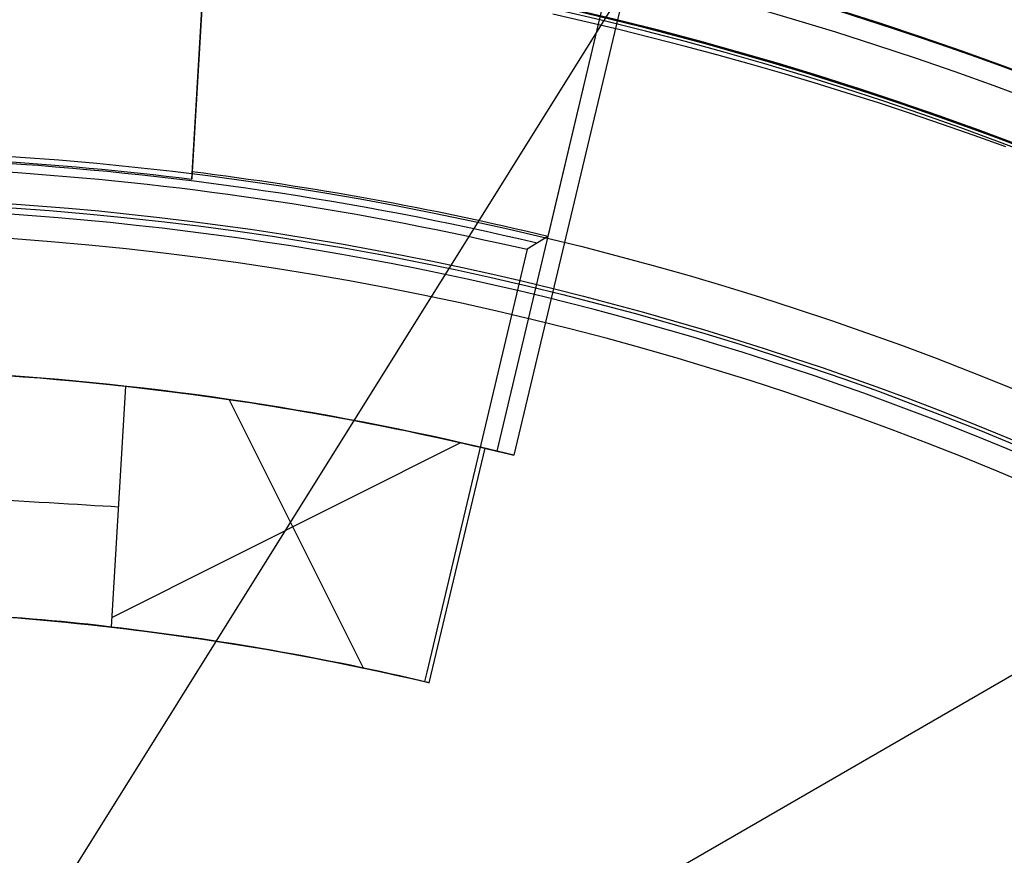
# Model space of a CAD drawing. Extents: x 12895 to 14339, y -6833 to -5581.
# Tile 30 of 79: x 13618 to 13625, y -6363 to -6357. Entities that reach past the tile are written whole.
import ezdxf

# ---------------------------------------------------------------- set-up
doc = ezdxf.new("R2010")
doc.units = 0
doc.layers.get('0').update_dxf_attribs({"linetype": 'CONTINUOUS'})
for name, color, linetype in [('BLANCO_METALICO', 7, 'CONTINUOUS'), ('COLOR', 7, 'CONTINUOUS'), ('LUZ', 7, 'CONTINUOUS')]:
    doc.layers.add(name, color=color, linetype=linetype)

msp = doc.modelspace()

# ---------------------------------------------------------------- linework, layer by layer
msp.add_line((13628.85965792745, -6359.439376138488, 108.2592404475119), (13621.49572205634, -6363.690946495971, 108.2592404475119))
at = {"extrusion": (0.1124755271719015, 0.1948133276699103, 0.974370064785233)}
msp.add_lwpolyline([(-15018.43660288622, -1296.50098592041), (-15018.94715248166, -1296.19201752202), (-15019.45569829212, -1295.878352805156), (-15019.96217989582, -1295.560010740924), (-15020.46653706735, -1295.237011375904), (-15020.96870980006, -1294.909375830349), (-15021.46863832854, -1294.577126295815), (-15021.96626315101, -1294.240286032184), (-15022.46152505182, -1293.898879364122), (-15022.95436512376, -1293.552931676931), (-15023.44472479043, -1293.20246941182), (-15023.93254582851, -1292.847520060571), (-15024.41777038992, -1292.488112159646), (-15024.90034102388, -1292.124275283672), (-15025.38020069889, -1291.756040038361), (-15025.85729282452, -1291.383438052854), (-15026.33156127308, -1291.006501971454), (-15026.80295040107, -1290.625265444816), (-15027.27140507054, -1290.239763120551), (-15027.7368706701, -1289.850030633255), (-15028.19929313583, -1289.456104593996), (-15028.65861897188, -1289.058022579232), (-15029.11479527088, -1288.655823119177), (-15029.56776973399, -1288.249545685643), (-15030.01749069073, -1287.839230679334), (-15030.46390711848, -1287.42491941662), (-15030.90696866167, -1287.006654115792), (-15031.34662565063, -1286.584477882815), (-15031.78282912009, -1286.158434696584), (-15032.21553082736, -1285.728569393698), (-15032.64468327, -1285.294927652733), (-15033.07023970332, -1284.857555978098), (-15033.49215415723, -1284.416501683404), (-15033.91038145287, -1283.971812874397), (-15034.3248772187, -1283.523538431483), (-15034.73559790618, -1283.071727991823), (-15035.14250080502, -1282.616431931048), (-15035.5455440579, -1282.157701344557), (-15035.94468667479, -1281.695588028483), (-15036.33988854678, -1281.230144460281), (-15036.73111045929, -1280.761423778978), (-15037.11831410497, -1280.289479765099), (-15037.50146209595, -1279.814366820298), (-15037.88051797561, -1279.336139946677), (-15038.2554462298, -1278.854854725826), (-15038.62621229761, -1278.370567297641), (-15038.99278258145, -1277.883334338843), (-15039.35512445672, -1277.393213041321), (-15039.71320628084, -1276.900261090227), (-15040.06699740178, -1276.404536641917), (-15040.41646816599, -1275.906098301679), (-15040.76158992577, -1275.405005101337), (-15041.1023350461, -1274.90131647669), (-15041.43867691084, -1274.395092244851), (-15041.7705899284, -1273.886392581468), (-15042.09804953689, -1273.375277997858), (-15042.42103220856, -1272.861809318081), (-15042.73951545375, -1272.346047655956), (-15043.05347782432, -1271.828054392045), (-15043.36289891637, -1271.30789115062), (-15043.66775937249, -1270.785619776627), (-15043.96804088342, -1270.261302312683), (-15044.26372618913, -1269.735000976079), (-15044.55479907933, -1269.20677813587), (-15044.84124439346, -1268.676696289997), (-15045.12304802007, -1268.144818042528), (-15045.40019689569, -1267.611206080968), (-15045.67267900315, -1267.075923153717), (-15045.94048336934, -1266.539032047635), (-15046.20360006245, -1266.000595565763), (-15046.4620201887, -1265.460676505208), (-15046.7157358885, -1264.919337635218), (-15046.96474033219, -1264.376641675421), (-15047.20902771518, -1263.832651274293), (-15047.44859325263, -1263.287428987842), (-15047.68343317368, -1262.741037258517), (-15047.91354471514, -1262.193538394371), (-15048.13892611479, -1261.64499454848), (-15048.35957660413, -1261.095467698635), (-15048.57549640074, -1260.545019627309), (-15048.78668670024, -1259.993711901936), (-15048.99314966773, -1259.441605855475), (-15049.19488842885, -1258.888762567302), (-15049.39190706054, -1258.335242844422), (-15049.5842105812, -1257.781107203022), (-15049.77180494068, -1257.226415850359), (-15049.95469700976, -1256.671228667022), (-15050.13289456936, -1256.115605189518), (-15050.30640629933, -1255.559604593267), (-15050.47524176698, -1255.003285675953), (-15050.63941141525, -1254.446706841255), (-15050.79892655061, -1253.889926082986), (-15050.95379933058, -1253.333000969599), (-15051.10404275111, -1252.77598862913), (-15051.24967063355, -1252.218945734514), (-15051.39069761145, -1251.661928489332), (-15051.52713911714, -1251.10499261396), (-15051.65901136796, -1250.548193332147), (-15051.78633135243, -1249.991585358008), (-15051.90911681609, -1249.435222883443), (-15052.02738624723, -1248.879159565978), (-15052.14115886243, -1248.32344851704), (-15052.25045459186, -1247.768142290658), (-15052.35529406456, -1247.213292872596), (-15052.45569859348, -1246.658951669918), (-15052.55169016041, -1246.105169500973), (-15052.64329140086, -1245.551996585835), (-15052.73052558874, -1244.999482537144), (-15052.81341662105, -1244.447676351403), (-15052.89198900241, -1243.896626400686), (-15052.96626782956, -1243.346380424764), (-15053.03627877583, -1242.796985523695), (-15053.10204807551, -1242.24848815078), (-15053.16360250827, -1241.700934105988), (-15053.22096938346, -1241.154368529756), (-15053.27417652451, -1240.60883589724), (-15053.3232522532, -1240.064380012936), (-15053.36822537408, -1239.521044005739), (-15053.40912515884, -1238.978870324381), (-15053.44598133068, -1238.437900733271), (-15053.47882404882, -1237.898176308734), (-15053.50768389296, -1237.35973743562), (-15053.53259184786, -1236.822623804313), (-15053.55357928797, -1236.286874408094), (-15053.57067796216, -1235.752527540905), (-15053.58391997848, -1235.219620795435), (-15053.59333778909, -1234.6881910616), (-15053.59896417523, -1234.158274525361), (-15053.60083223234, -1233.629906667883), (-15053.59903301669, -1233.1113657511), (-15053.59361436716, -1232.591332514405), (-15053.58454499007, -1232.069840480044), (-15053.57179388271, -1231.546923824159), (-15053.55533034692, -1231.022617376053), (-15053.53512400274, -1230.496956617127), (-15053.51114480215, -1229.969977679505), (-15053.48336304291, -1229.441717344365), (-15053.45174938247, -1228.912213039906), (-15053.41627485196, -1228.381502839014), (-15053.37691087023, -1227.849625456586), (-15053.33362925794, -1227.316620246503), (-15053.28640225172, -1226.782527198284), (-15053.23520251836, -1226.247386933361), (-15053.18000316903, -1225.71124070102), (-15053.12077777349, -1225.174130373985), (-15053.05750037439, -1224.636098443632), (-15052.99014550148, -1224.097188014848), (-15052.91868818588, -1223.557442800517), (-15052.84310397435, -1223.016907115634), (-15052.76336894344, -1222.475625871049), (-15052.67945971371, -1221.93364456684), (-15052.59135346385, -1221.391009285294), (-15052.49902794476, -1220.847766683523), (-15052.40246149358, -1220.30396398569), (-15052.30163304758, -1219.759648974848), (-15052.19652215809, -1219.214869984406), (-15052.08710900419, -1218.669675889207), (-15051.9733744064, -1218.12411609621), (-15051.85529984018, -1217.578240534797), (-15051.73286744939, -1217.0320996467), (-15051.60606005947, -1216.48574437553), (-15051.47486119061, -1215.939226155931), (-15051.33925507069, -1215.39259690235), (-15051.19922664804, -1214.84590899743), (-15051.05476160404, -1214.299215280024), (-15050.9058463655, -1213.752569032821), (-15050.75246811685, -1213.206023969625), (-15050.59461481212, -1212.659634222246), (-15050.43227518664, -1212.113454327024), (-15050.26543876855, -1211.567539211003), (-15050.09409589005, -1211.021944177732), (-15049.91823769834, -1210.476724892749), (-15049.73785616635, -1209.931937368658), (-15049.55294410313, -1209.387637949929), (-15049.36349516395, -1208.843883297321), (-15049.16950386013, -1208.300730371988), (-15048.9709655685, -1207.758236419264), (-15048.76787654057, -1207.216458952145), (-15048.5602339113, -1206.675455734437), (-15048.34803570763, -1206.135284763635), (-15048.13128085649, -1205.596004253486), (-15047.90996919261, -1205.057672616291), (-15047.68410146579, -1204.520348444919), (-15047.45367934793, -1203.984090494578), (-15047.21870543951, -1203.448957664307), (-15046.97918327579, -1202.915008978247), (-15046.73511733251, -1202.382303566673), (-15046.48651303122, -1201.850900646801), (-15046.23337674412, -1201.320859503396), (-15045.9757157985, -1200.792239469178), (-15045.71353848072, -1200.265099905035), (-15045.44685403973, -1199.73950018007), (-15045.17567269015, -1199.215499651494), (-15044.9000056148, -1198.693157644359), (-15044.61986496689, -1198.172533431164), (-15044.33526387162, -1197.653686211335), (-15044.0462164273, -1197.1366750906), (-15043.75273770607, -1196.62155906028), (-15043.454843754, -1196.108396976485), (-15043.15255159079, -1195.597247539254), (-15042.84587920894, -1195.088169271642), (-15042.53484557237, -1194.581220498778), (-15042.21947061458, -1194.076459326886), (-15041.8997752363, -1193.573943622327), (-15041.57578130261, -1193.073730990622), (-15041.24751163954, -1192.575878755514), (-15040.9149900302, -1192.080443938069), (-15040.57824121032, -1191.587483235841), (-15040.23729086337, -1191.097053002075), (-15039.89216561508, -1190.609209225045), (-15039.54289302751, -1190.124007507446), (-15039.18950159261, -1189.641503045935), (-15038.83202072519, -1189.161750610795), (-15038.47048075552, -1188.684804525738), (-15038.10491292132, -1188.21071864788), (-15037.73534935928, -1187.739546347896), (-15037.36182309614, -1187.271340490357), (-15036.98436803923, -1186.806153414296), (-15036.60301896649, -1186.34403691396), (-15036.21781151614, -1185.885042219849), (-15035.82878217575, -1185.429219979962), (-15035.43596827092, -1184.976620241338), (-15035.03940795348, -1184.527292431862), (-15034.63914018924, -1184.081285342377), (-15034.23520474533, -1183.638647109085), (-15033.82764217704, -1183.199425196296), (-15033.41649381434, -1182.763666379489), (-15033.00180174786, -1182.33141672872), (-15032.5836088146, -1181.902721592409), (-15032.16195858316, -1181.477625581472), (-15031.73689533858, -1181.056172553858), (-15031.30846406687, -1180.638405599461), (-15030.87671043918, -1180.224367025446), (-15030.44168079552, -1179.814098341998), (-15030.00342212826, -1179.407640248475), (-15029.56198206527, -1179.00503262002), (-15029.11740885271, -1178.606314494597), (-15028.66975133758, -1178.211524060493), (-15028.21905894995, -1177.820698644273), (-15027.76538168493, -1177.433874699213), (-15027.30877008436, -1177.051087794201), (-15026.8492752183, -1176.672372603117), (-15026.38694866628, -1176.297762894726), (-15025.92184249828, -1175.927291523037), (-15025.45400925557, -1175.560990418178), (-15024.98350193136, -1175.198890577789), (-15024.51037395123, -1174.841022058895), (-15024.0346791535, -1174.487413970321), (-15023.5564717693, -1174.13809446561), (-15023.07580640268, -1173.793090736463), (-15022.59273801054, -1173.452429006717), (-15022.10732188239, -1173.116134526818), (-15021.61961362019, -1172.784231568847), (-15021.12966911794, -1172.456743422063), (-15020.63754454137, -1172.133692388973), (-15020.14329630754, -1171.815099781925), (-15019.64698106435, -1171.500985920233)], dxfattribs=at)
at = {"extrusion": (0.1124755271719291, 0.1948133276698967, 0.9743700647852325)}
msp.add_lwpolyline([(-15017.52574510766, -1171.500985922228), (-15018.04681472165, -1171.80577710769), (-15018.56593438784, -1172.115427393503), (-15019.08304083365, -1172.429918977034), (-15019.59807095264, -1172.749232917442), (-15020.11096182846, -1173.073349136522), (-15020.62165075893, -1173.402246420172), (-15021.13007527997, -1173.735902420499), (-15021.63617318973, -1174.074293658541), (-15022.13988257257, -1174.417395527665), (-15022.6411418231, -1174.765182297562), (-15023.13988967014, -1175.117627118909), (-15023.63606520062, -1175.474702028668), (-15024.12960788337, -1175.836377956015), (-15024.62045759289, -1176.202624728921), (-15025.10855463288, -1176.573411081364), (-15025.59383975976, -1176.948704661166), (-15026.07625420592, -1177.328472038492), (-15026.55573970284, -1177.712678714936), (-15027.03223850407, -1178.101289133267), (-15027.50569340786, -1178.49426668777), (-15027.97604777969, -1178.891573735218), (-15028.44324557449, -1179.293171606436), (-15028.90723135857, -1179.69902061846), (-15029.36795033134, -1180.109080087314), (-15029.82534834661, -1180.523308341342), (-15030.27937193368, -1180.941662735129), (-15030.72996831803, -1181.36409966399), (-15031.17708544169, -1181.790574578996), (-15031.62067198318, -1182.221042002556), (-15032.06067737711, -1182.655455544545), (-15032.49705183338, -1183.093767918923), (-15032.92974635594, -1183.535930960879), (-15033.35871276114, -1183.981895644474), (-15033.78390369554, -1184.431612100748), (-15034.20527265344, -1184.885029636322), (-15034.62277399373, -1185.342096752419), (-15035.03636295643, -1185.802761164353), (-15035.44599567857, -1186.266969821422), (-15035.85162920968, -1186.734668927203), (-15036.2532215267, -1187.205803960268), (-15036.65073154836, -1187.680319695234), (-15037.04411914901, -1188.158160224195), (-15037.43334517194, -1188.639268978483), (-15037.81837144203, -1189.123588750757), (-15038.19916077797, -1189.611061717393), (-15038.57567700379, -1190.101629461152), (-15038.94788495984, -1190.595232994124), (-15039.31575051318, -1191.091812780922), (-15039.67924056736, -1191.591308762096), (-15040.0383230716, -1192.093660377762), (-15040.39296702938, -1192.598806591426), (-15040.74314250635, -1193.106685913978), (-15041.08882063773, -1193.617236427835), (-15041.42997363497, -1194.130395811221), (-15041.76657479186, -1194.646101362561), (-15042.09859849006, -1195.164290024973), (-15042.42602020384, -1195.684898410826), (-15042.74881650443, -1196.207862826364), (-15043.0669650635, -1196.733119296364), (-15043.38044465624, -1197.260603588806), (-15043.68923516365, -1197.790251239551), (-15043.99331757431, -1198.321997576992), (-15044.2926739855, -1198.855777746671), (-15044.58728760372, -1199.391526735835), (-15044.87714274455, -1199.929179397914), (-15045.16222483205, -1200.468670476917), (-15045.44252039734, -1201.009934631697), (-15045.71801707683, -1201.552906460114), (-15045.98870360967, -1202.097520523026), (-15046.25456983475, -1202.643711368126), (-15046.51560668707, -1203.191413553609), (-15046.77180619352, -1203.740561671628), (-15047.02316146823, -1204.291090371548), (-15047.2696667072, -1204.842934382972), (-15047.51131718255, -1205.39602853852), (-15047.74810923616, -1205.950307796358), (-15047.9800402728, -1206.505707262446), (-15048.20710875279, -1207.062162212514), (-15048.42931418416, -1207.619608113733), (-15048.64665711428, -1208.177980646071), (-15048.85913912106, -1208.737215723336), (-15049.06676280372, -1209.297249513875), (-15049.26953177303, -1209.858018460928), (-15049.4674506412, -1210.41945930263), (-15049.66052501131, -1210.981509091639), (-15049.84876146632, -1211.544105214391), (-15050.03216755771, -1212.107185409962), (-15050.21075179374, -1212.670687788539), (-15050.3845236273, -1213.234550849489), (-15050.5534934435, -1213.798713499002), (-15050.71767254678, -1214.363115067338), (-15050.87707314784, -1214.927695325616), (-15051.03170835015, -1215.492394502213), (-15051.18159213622, -1216.05715329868), (-15051.32673935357, -1216.621912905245), (-15051.46716570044, -1217.186615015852), (-15051.6028877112, -1217.75120184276), (-15051.7339227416, -1218.315616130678), (-15051.86028895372, -1218.879801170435), (-15051.98200530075, -1219.443700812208), (-15052.09909151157, -1220.007259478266), (-15052.2115680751, -1220.57042217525), (-15052.31945622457, -1221.133134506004), (-15052.42277792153, -1221.695342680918), (-15052.5215558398, -1222.256993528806), (-15052.61581334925, -1222.81803450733), (-15052.70557449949, -1223.378413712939), (-15052.79086400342, -1223.93807989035), (-15052.87170722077, -1224.496982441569), (-15052.94813014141, -1225.05507143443), (-15053.02015936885, -1225.612297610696), (-15053.08782210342, -1226.168612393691), (-15053.15114612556, -1226.723967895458), (-15053.21015977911, -1227.278316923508), (-15053.26489195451, -1227.831612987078), (-15053.315372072, -1228.383810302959), (-15053.3616300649, -1228.9348638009), (-15053.40369636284, -1229.484729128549), (-15053.44160187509, -1230.033362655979), (-15053.47537797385, -1230.580721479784), (-15053.50505647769, -1231.126763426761), (-15053.53066963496, -1231.671447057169), (-15053.55225010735, -1232.21473166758), (-15053.56983095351, -1232.756577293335), (-15053.58344561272, -1233.296944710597), (-15053.59312788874, -1233.835795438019), (-15053.5989119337, -1234.373091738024), (-15053.60083223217, -1234.908796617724), (-15053.5990805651, -1235.420439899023), (-15053.59380538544, -1235.933536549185), (-15053.58497662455, -1236.448054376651), (-15053.57256448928, -1236.963960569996), (-15053.55653947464, -1237.481221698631), (-15053.5368723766, -1237.999803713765), (-15053.51353430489, -1238.519671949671), (-15053.48649669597, -1239.040791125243), (-15053.45573132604, -1239.563125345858), (-15053.42121032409, -1240.086638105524), (-15053.38290618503, -1240.611292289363), (-15053.34079178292, -1241.137050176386), (-15053.29484038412, -1241.663873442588), (-15053.24502566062, -1242.191723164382), (-15053.1913217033, -1242.720559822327), (-15053.13370303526, -1243.250343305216), (-15053.07214462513, -1243.781032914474), (-15053.00662190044, -1244.312587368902), (-15052.93711076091, -1244.844964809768), (-15052.86358759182, -1245.378122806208), (-15052.78602927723, -1245.912018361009), (-15052.70441321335, -1246.446607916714), (-15052.61871732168, -1246.981847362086), (-15052.52892006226, -1247.517692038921), (-15052.43500044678, -1248.054096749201), (-15052.33693805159, -1248.591015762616), (-15052.23471303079, -1249.128402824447), (-15052.128306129, -1249.666211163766), (-15052.0176986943, -1250.204393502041), (-15051.9028726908, -1250.742902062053), (-15051.78381071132, -1251.281688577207), (-15051.66049598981, -1251.82070430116), (-15051.53291241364, -1252.359900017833), (-15051.40104453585, -1252.899226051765), (-15051.26487758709, -1253.438632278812), (-15051.12439748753, -1253.978068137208), (-15050.97959085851, -1254.517482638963), (-15050.83044503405, -1255.056824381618), (-15050.67694807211, -1255.596041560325), (-15050.51908876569, -1256.135081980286), (-15050.35685665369, -1256.67389306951), (-15050.19024203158, -1257.212421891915), (-15050.01923596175, -1257.750615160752), (-15049.84383028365, -1258.288419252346), (-15049.66401762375, -1258.825780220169), (-15049.47979140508, -1259.362643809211), (-15049.29114585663, -1259.898955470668), (-15049.09807602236, -1260.434660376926), (-15048.90057776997, -1260.969703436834), (-15048.69864779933, -1261.504029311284), (-15048.49228365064, -1262.037582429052), (-15048.28148371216, -1262.57030700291), (-15048.06624722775, -1263.102147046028), (-15047.84657430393, -1263.633046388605), (-15047.62246591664, -1264.162948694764), (-15047.3939239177, -1264.691797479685), (-15047.16095104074, -1265.219536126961), (-15046.92355090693, -1265.746107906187), (-15046.68172803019, -1266.271455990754), (-15046.43548782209, -1266.795523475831), (-15046.18483659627, -1267.318253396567), (-15045.92978157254, -1267.839588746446), (-15045.67033088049, -1268.359472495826), (-15045.4064935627, -1268.877847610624), (-15045.13827957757, -1269.394657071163), (-15044.86569980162, -1269.909843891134), (-15044.58876603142, -1270.4233511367), (-15044.3074909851, -1270.93512194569), (-15044.0218883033, -1271.445099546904), (-15043.7319725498, -1271.953227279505), (-15043.43775921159, -1272.459448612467), (-15043.13926469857, -1272.963707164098), (-15042.83650634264, -1273.465946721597), (-15042.52950239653, -1273.966111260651), (-15042.21827203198, -1274.464144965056), (-15041.90283533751, -1274.959992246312), (-15041.5832133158, -1275.453597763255), (-15041.25942788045, -1275.944906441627), (-15040.93150185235, -1276.433863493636), (-15040.59945895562, -1276.920414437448), (-15040.26332381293, -1277.404505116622), (-15039.92312194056, -1277.886081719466), (-15039.57887974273, -1278.365090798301), (-15039.23062450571, -1278.841479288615), (-15038.87838439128, -1279.315194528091), (-15038.52218842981, -1279.786184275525), (-15038.16206651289, -1280.254396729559), (-15037.79804938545, -1280.719780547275), (-15037.43016863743, -1281.182284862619), (-15037.05845669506, -1281.641859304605), (-15036.68294681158, -1282.098454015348), (-15036.30367305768, -1282.55201966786), (-15035.92067031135, -1283.002507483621), (-15035.53397424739, -1283.449869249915), (-15035.14362132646, -1283.894057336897), (-15034.74964878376, -1284.335024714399), (-15034.35209461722, -1284.772724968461), (-15033.95099757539, -1285.207112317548), (-15033.54639714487, -1285.638141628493), (-15033.13833353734, -1286.065768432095), (-15032.72684767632, -1286.4899489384), (-15032.31198118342, -1286.910640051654), (-15031.89377636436, -1287.327799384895), (-15031.47227619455, -1287.741385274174), (-15031.04752430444, -1288.151356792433), (-15030.61956496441, -1288.557673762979), (-15030.18844306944, -1288.960296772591), (-15029.75420412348, -1289.359187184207), (-15029.31689422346, -1289.754307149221), (-15028.87656004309, -1290.145619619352), (-15028.43324881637, -1290.533088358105), (-15027.9870083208, -1290.916677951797), (-15027.53788686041, -1291.296353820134), (-15027.08593324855, -1291.672082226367), (-15026.63119679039, -1292.043830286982), (-15026.17372726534, -1292.411565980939), (-15025.71357490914, -1292.77525815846), (-15025.25079039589, -1293.134876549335), (-15024.78542481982, -1293.490391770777), (-15024.317529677, -1293.841775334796), (-15023.84715684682, -1294.188999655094), (-15023.37435857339, -1294.53203805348), (-15022.89918744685, -1294.870864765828), (-15022.42169638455, -1295.205454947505), (-15021.94193861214, -1295.53578467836), (-15021.45996764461, -1295.861830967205), (-15020.97583726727, -1296.183571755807), (-15020.48960151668, -1296.500985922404)], dxfattribs=at)
at = {"extrusion": (0.1124755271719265, 0.1948133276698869, 0.9743700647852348)}
msp.add_lwpolyline([(-15023.88679101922, -1171.500985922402), (-15024.3622058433, -1171.836103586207), (-15024.83536931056, -1172.175294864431), (-15025.30623226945, -1172.518536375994), (-15025.77474586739, -1172.865803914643), (-15026.24086156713, -1173.217072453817), (-15026.70453116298, -1173.572316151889), (-15027.16570679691, -1173.931508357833), (-15027.6243409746, -1174.294621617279), (-15028.08038658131, -1174.661627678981), (-15028.53379689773, -1175.032497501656), (-15028.98452561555, -1175.407201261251), (-15029.43252685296, -1175.785708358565), (-15029.87775517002, -1176.16798742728), (-15030.32016558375, -1176.554006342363), (-15030.75971358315, -1176.943732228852), (-15031.19635514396, -1177.337131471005), (-15031.63004674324, -1177.734169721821), (-15032.06074537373, -1178.134811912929), (-15032.48840855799, -1178.539022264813), (-15032.91299436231, -1178.946764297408), (-15033.33446141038, -1179.358000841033), (-15033.75276889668, -1179.772694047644), (-15034.16787659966, -1180.190805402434), (-15034.57974489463, -1180.612295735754), (-15034.98833476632, -1181.037125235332), (-15035.39360782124, -1181.465253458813), (-15035.79552629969, -1181.896639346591), (-15036.1940530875, -1182.33124123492), (-15036.58915172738, -1182.769016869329), (-15036.98078643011, -1183.209923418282), (-15037.3689220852, -1183.653917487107), (-15037.75352427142, -1184.100955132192), (-15038.13455926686, -1184.550991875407), (-15038.51199405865, -1185.003982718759), (-15038.88579635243, -1185.459882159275), (-15039.25593458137, -1185.918644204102), (-15039.62237791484, -1186.380222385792), (-15039.98509626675, -1186.844569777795), (-15040.34406030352, -1187.311639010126), (-15040.69924145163, -1187.781382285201), (-15041.05061190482, -1188.253751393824), (-15041.39814463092, -1188.728697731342), (-15041.74181337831, -1189.206172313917), (-15042.08159268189, -1189.686125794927), (-15042.41745786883, -1190.16850848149), (-15042.74938506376, -1190.653270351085), (-15043.07735119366, -1191.140361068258), (-15043.40133399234, -1191.629730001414), (-15043.72131200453, -1192.121326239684), (-15044.03726458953, -1192.615098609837), (-15044.34917192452, -1193.110995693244), (-15044.65701500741, -1193.608965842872), (-15044.96077565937, -1194.108957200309), (-15045.26043652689, -1194.610917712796), (-15045.55598108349, -1195.11479515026), (-15045.84739363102, -1195.620537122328), (-15046.13465930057, -1196.128091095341), (-15046.41776405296, -1196.637404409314), (-15046.69669467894, -1197.148424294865), (-15046.97143879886, -1197.661097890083), (-15047.24198486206, -1198.175372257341), (-15047.5083221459, -1198.691194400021), (-15047.77044075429, -1199.208511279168), (-15048.02833161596, -1199.727269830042), (-15048.28198648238, -1200.247416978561), (-15048.53139792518, -1200.768899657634), (-15048.77655933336, -1201.291664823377), (-15049.01746491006, -1201.815659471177), (-15049.25410966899, -1202.340830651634), (-15049.48648943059, -1202.867125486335), (-15049.71460081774, -1203.394491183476), (-15049.93844125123, -1203.922875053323), (-15050.15800894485, -1204.452224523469), (-15050.3733029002, -1204.982487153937), (-15050.58432290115, -1205.513610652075), (-15050.79106950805, -1206.045542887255), (-15050.99354405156, -1206.578231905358), (-15051.19174862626, -1207.111625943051), (-15051.38568608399, -1207.645673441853), (-15051.57536002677, -1208.180323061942), (-15051.76077479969, -1208.715523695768), (-15051.94193548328, -1209.251224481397), (-15052.11884788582, -1209.787374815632), (-15052.29151853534, -1210.323924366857), (-15052.45995467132, -1210.860823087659), (-15052.62416423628, -1211.398021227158), (-15052.78415586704, -1211.935469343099), (-15052.93993888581, -1212.473118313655), (-15053.09152329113, -1213.01091934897), (-15053.23891974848, -1213.548824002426), (-15053.38213958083, -1214.086784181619), (-15053.52119475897, -1214.624752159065), (-15053.6560978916, -1215.162680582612), (-15053.78686221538, -1215.70052248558), (-15053.9135015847, -1216.238231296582), (-15054.03603046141, -1216.775760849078), (-15054.15446390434, -1217.313065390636), (-15054.26881755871, -1217.850099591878), (-15054.37910764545, -1218.386818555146), (-15054.48535095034, -1218.923177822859), (-15054.5875648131, -1219.459133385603), (-15054.68576711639, -1219.994641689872), (-15054.77997627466, -1220.529659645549), (-15054.87021122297, -1221.064144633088), (-15054.95649140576, -1221.598054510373), (-15055.03883676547, -1222.131347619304), (-15055.11726773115, -1222.663982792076), (-15055.19180520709, -1223.195919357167), (-15055.26247056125, -1223.727117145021), (-15055.32928561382, -1224.257536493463), (-15055.39227262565, -1224.787138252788), (-15055.45145428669, -1225.315883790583), (-15055.50685370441, -1225.843734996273), (-15055.55849439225, -1226.370654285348), (-15055.606400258, -1226.896604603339), (-15055.65059559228, -1227.42154942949), (-15055.69110505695, -1227.945452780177), (-15055.7279536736, -1228.468279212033), (-15055.76116681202, -1228.989993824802), (-15055.79077017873, -1229.510562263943), (-15055.8167898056, -1230.029950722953), (-15055.83925203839, -1230.548125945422), (-15055.85818352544, -1231.065055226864), (-15055.87361120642, -1231.580706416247), (-15055.88556230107, -1232.095047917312), (-15055.89406429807, -1232.608048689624), (-15055.89914494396, -1233.119678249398), (-15055.90083223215, -1233.629906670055), (-15055.89908475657, -1234.149155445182), (-15055.89382253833, -1234.669854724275), (-15055.88501608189, -1235.191972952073), (-15055.87263615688, -1235.715477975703), (-15055.8566538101, -1236.240337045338), (-15055.83704037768, -1236.766516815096), (-15055.81376749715, -1237.293983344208), (-15055.78680711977, -1237.822702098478), (-15055.75613152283, -1238.352637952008), (-15055.72171332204, -1238.883755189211), (-15055.6835254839, -1239.416017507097), (-15055.64154133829, -1239.949388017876), (-15055.59573459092, -1240.483829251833), (-15055.54607933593, -1241.01930316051), (-15055.49255006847, -1241.555771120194), (-15055.4351216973, -1242.093193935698), (-15055.37376955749, -1242.631531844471), (-15055.30846942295, -1243.170744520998), (-15055.23919751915, -1243.710791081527), (-15055.16593053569, -1244.251630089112), (-15055.08864563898, -1244.793219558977), (-15055.00732048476, -1245.335516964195), (-15054.92193323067, -1245.8784792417), (-15054.83246254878, -1246.422062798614), (-15054.73888763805, -1246.966223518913), (-15054.64118823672, -1247.510916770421), (-15054.53934463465, -1248.056097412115), (-15054.43333768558, -1248.601719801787), (-15054.32314881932, -1249.147737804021), (-15054.20876005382, -1249.6941047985), (-15054.09015400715, -1250.240773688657), (-15053.96731390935, -1250.787696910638), (-15053.84022361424, -1251.334826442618), (-15053.70886761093, -1251.882113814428), (-15053.57323103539, -1252.429510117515), (-15053.43329968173, -1252.976966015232), (-15053.28906001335, -1253.524431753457), (-15053.14049917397, -1254.07185717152), (-15052.98760499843, -1254.619191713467), (-15052.83036602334, -1255.166384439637), (-15052.66877149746, -1255.71338403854), (-15052.502811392, -1256.260138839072), (-15052.33247641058, -1256.806596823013), (-15052.15775799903, -1257.352705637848), (-15051.97864835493, -1257.898412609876), (-15051.79514043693, -1258.44366475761), (-15051.6072279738, -1258.988408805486), (-15051.41490547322, -1259.53259119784), (-15051.21816823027, -1260.076158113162), (-15051.01701233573, -1260.619055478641), (-15050.81143468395, -1261.161228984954), (-15050.60143298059, -1261.702624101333), (-15050.38700574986, -1262.243186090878), (-15050.16815234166, -1262.782860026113), (-15049.9448729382, -1263.321590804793), (-15049.71716856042, -1263.859323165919), (-15049.48504107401, -1264.396001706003), (-15049.2484931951, -1264.931570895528), (-15049.00752849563, -1265.46597509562), (-15048.76215140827, -1265.99915857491), (-15048.51236723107, -1266.531065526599), (-15048.25818213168, -1267.061640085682), (-15047.99960315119, -1267.590826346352), (-15047.73663820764, -1268.118568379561), (-15047.46929609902, -1268.644810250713), (-15047.19758650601, -1269.169496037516), (-15046.92151999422, -1269.692569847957), (-15046.64110801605, -1270.213975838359), (-15046.35636291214, -1270.733658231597), (-15046.06729791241, -1271.251561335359), (-15045.77392713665, -1271.767629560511), (-15045.47626559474, -1272.281807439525), (-15045.17432918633, -1272.794039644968), (-15044.86813470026, -1273.304271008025), (-15044.55769981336, -1273.812446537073), (-15044.24304308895, -1274.31851143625), (-15043.92418397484, -1274.822411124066), (-15043.60114280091, -1275.324091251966), (-15043.27394077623, -1275.823497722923), (-15042.94259998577, -1276.320576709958), (-15042.60714338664, -1276.815274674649), (-15042.26759480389, -1277.307538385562), (-15041.92397892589, -1277.797314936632), (-15041.57632129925, -1278.284551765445), (-15041.22464832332, -1278.769196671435), (-15040.86898724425, -1279.25119783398), (-15040.50936614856, -1279.730503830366), (-15040.14581395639, -1280.20706365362), (-15039.7783604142, -1280.680826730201), (-15039.40703608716, -1281.151742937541), (-15039.031872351, -1281.619762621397), (-15038.65290138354, -1282.084836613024), (-15038.27015615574, -1282.546916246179), (-15037.88367042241, -1283.005953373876), (-15037.49347871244, -1283.461900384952), (-15037.09961631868, -1283.914710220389), (-15036.70211928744, -1284.364336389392), (-15036.30102440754, -1284.810732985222), (-15035.89636919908, -1285.253854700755), (-15035.48819190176, -1285.693656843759), (-15035.07653146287, -1286.130095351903), (-15034.66142752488, -1286.563126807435), (-15034.24292041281, -1286.9927084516), (-15033.8210511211, -1287.418798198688), (-15033.39586130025, -1287.841354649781), (-15032.96739324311, -1288.260337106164), (-15032.53568987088, -1288.675705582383), (-15032.1007947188, -1289.087420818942), (-15031.66275192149, -1289.495444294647), (-15031.22160619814, -1289.899738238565), (-15030.77740283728, -1290.300265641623), (-15030.33018768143, -1290.696990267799), (-15029.88000711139, -1291.089876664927), (-15029.42690803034, -1291.478890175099), (-15028.97093784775, -1291.863996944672), (-15028.512144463, -1292.245163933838), (-15028.05057624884, -1292.622358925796), (-15027.58628203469, -1292.99555053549), (-15027.11931108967, -1293.364708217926), (-15026.64971310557, -1293.729802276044), (-15026.17753817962, -1294.09080386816), (-15025.70283679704, -1294.447685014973), (-15025.22565981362, -1294.800418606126), (-15024.74605843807, -1295.14897840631), (-15024.26408421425, -1295.493339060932), (-15023.77978900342, -1295.833476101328), (-15023.29322496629, -1296.169365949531), (-15022.80444454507, -1296.500985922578)], dxfattribs=at)
at = {"extrusion": (0.1124755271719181, 0.1948133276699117, 0.9743700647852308)}
msp.add_lwpolyline([(-15024.64440849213, -1296.500985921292), (-15025.11033923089, -1296.163662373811), (-15025.57399863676, -1295.822402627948), (-15026.035339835, -1295.477230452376), (-15026.49431625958, -1295.128170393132), (-15026.95088166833, -1294.775247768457), (-15027.40499015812, -1294.418488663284), (-15027.85659617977, -1294.057919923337), (-15028.30565455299, -1293.693569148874), (-15028.75212048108, -1293.325464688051), (-15029.1959495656, -1292.953635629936), (-15029.6370978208, -1292.57811179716), (-15030.07552168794, -1292.198923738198), (-15030.51117804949, -1291.816102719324), (-15030.94402424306, -1291.4296807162), (-15031.37401807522, -1291.039690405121), (-15031.80111783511, -1290.646165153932), (-15032.22528230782, -1290.249139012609), (-15032.64647078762, -1289.848646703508), (-15033.06464309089, -1289.444723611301), (-15033.47975956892, -1289.037405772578), (-15033.89178112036, -1288.626729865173), (-15034.30066920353, -1288.212733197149), (-15034.70638584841, -1287.795453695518), (-15035.1088936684, -1287.374929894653), (-15035.50815587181, -1286.951200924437), (-15035.90413627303, -1286.524306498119), (-15036.29679930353, -1286.09428689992), (-15036.68611002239, -1285.66118297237), (-15037.07203412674, -1285.225036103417), (-15037.45453796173, -1284.78588821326), (-15037.8335885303, -1284.343781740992), (-15038.20915350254, -1283.898759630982), (-15038.58120122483, -1283.450865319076), (-15038.94970072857, -1283.000142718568), (-15039.31462173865, -1282.546636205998), (-15039.67593468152, -1282.090390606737), (-15040.03361069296, -1281.63145118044), (-15040.3876216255, -1281.169863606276), (-15040.73794005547, -1280.705673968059), (-15041.08453928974, -1280.238928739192), (-15041.42739337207, -1279.76967476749), (-15041.7664770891, -1279.297959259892), (-15042.10176597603, -1278.823829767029), (-15042.43323632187, -1278.347334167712), (-15042.76086517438, -1277.868520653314), (-15043.0846303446, -1277.387437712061), (-15043.40451041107, -1276.904134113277), (-15043.72048472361, -1276.41865889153), (-15044.0325334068, -1275.931061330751), (-15044.34063736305, -1275.441390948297), (-15044.64477827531, -1274.949697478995), (-15044.94493860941, -1274.456030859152), (-15045.24110161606, -1273.960441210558), (-15045.53325133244, -1273.462978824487), (-15045.82137258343, -1272.963694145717), (-15046.10545098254, -1272.462637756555), (-15046.38547293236, -1271.959860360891), (-15046.66142562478, -1271.455412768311), (-15046.93329704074, -1270.949345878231), (-15047.20107594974, -1270.441710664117), (-15047.46475190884, -1269.93255815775), (-15047.7243152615, -1269.421939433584), (-15047.97975713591, -1268.909905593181), (-15048.23106944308, -1268.396507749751), (-15048.47824487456, -1267.881797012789), (-15048.72127689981, -1267.365824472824), (-15048.96015976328, -1266.848641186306), (-15049.19488848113, -1266.330298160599), (-15049.42545883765, -1265.810846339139), (-15049.65186738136, -1265.290336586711), (-15049.87411142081, -1264.768819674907), (-15050.09218902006, -1264.246346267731), (-15050.30609899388, -1263.722966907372), (-15050.51584090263, -1263.198732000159), (-15050.72141504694, -1262.673691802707), (-15050.92282246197, -1262.147896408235), (-15051.12006491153, -1261.621395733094), (-15051.31314488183, -1261.094239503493), (-15051.50206557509, -1260.56647724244), (-15051.68683090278, -1260.038158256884), (-15051.86744547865, -1259.509331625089), (-15052.04391461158, -1258.980046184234), (-15052.21624429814, -1258.450350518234), (-15052.3844412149, -1257.920292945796), (-15052.54851271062, -1257.389921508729), (-15052.70846679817, -1256.859283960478), (-15052.86431214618, -1256.328427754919), (-15053.01605807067, -1255.797400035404), (-15053.16371452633, -1255.266247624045), (-15053.3072920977, -1254.735017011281), (-15053.44680199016, -1254.203754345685), (-15053.58225602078, -1253.672505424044), (-15053.71366660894, -1253.141315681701), (-15053.84104676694, -1252.610230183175), (-15053.9644100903, -1252.07929361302), (-15054.08377074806, -1251.548550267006), (-15054.1991434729, -1251.018044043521), (-15054.31054355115, -1250.487818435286), (-15054.41798681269, -1249.957916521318), (-15054.52148962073, -1249.428380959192), (-15054.62106886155, -1248.899253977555), (-15054.71674193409, -1248.370577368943), (-15054.80852673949, -1247.842392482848), (-15054.89644167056, -1247.314740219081), (-15054.98050560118, -1246.787661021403), (-15055.06073787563, -1246.261194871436), (-15055.1371582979, -1245.735381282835), (-15055.20978712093, -1245.210259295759), (-15055.27864503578, -1244.685867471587), (-15055.3437531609, -1244.162243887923), (-15055.40513303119, -1243.639426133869), (-15055.46280658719, -1243.117451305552), (-15055.5167961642, -1242.596356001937), (-15055.56712448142, -1242.076176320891), (-15055.61381463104, -1241.556947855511), (-15055.65689006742, -1241.038705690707), (-15055.69637459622, -1240.521484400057), (-15055.73229236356, -1240.005318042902), (-15055.76466784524, -1239.490240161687), (-15055.79352583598, -1238.976283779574), (-15055.81889143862, -1238.463481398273), (-15055.84079005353, -1237.951864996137), (-15055.85924736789, -1237.441466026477), (-15055.87428934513, -1236.932315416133), (-15055.88594221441, -1236.424443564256), (-15055.8942324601, -1235.917880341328), (-15055.89918681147, -1235.412655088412), (-15055.90083223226, -1234.908796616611), (-15055.89903943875, -1234.382858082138), (-15055.89364049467, -1233.855431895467), (-15055.8846047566, -1233.32655085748), (-15055.87190186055, -1232.796248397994), (-15055.85550173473, -1232.26455857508), (-15055.83537461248, -1231.731516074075), (-15055.81149104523, -1231.197156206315), (-15055.78382191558, -1230.661514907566), (-15055.75233845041, -1230.12462873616), (-15055.71701223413, -1229.586534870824), (-15055.67781522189, -1229.047271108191), (-15055.63471975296, -1228.506875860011), (-15055.58769856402, -1227.965388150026), (-15055.53672480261, -1227.422847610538), (-15055.48177204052, -1226.879294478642), (-15055.42281428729, -1226.334769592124), (-15055.35982600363, -1225.789314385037), (-15055.29278211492, -1225.242970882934), (-15055.22165802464, -1224.695781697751), (-15055.14642962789, -1224.147790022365), (-15055.06707332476, -1223.599039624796), (-15054.98356603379, -1223.049574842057), (-15054.89588520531, -1222.499440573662), (-15054.80400883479, -1221.948682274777), (-15054.70791547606, -1221.397345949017), (-15054.6075842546, -1220.845478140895), (-15054.50299488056, -1220.293125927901), (-15054.39412766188, -1219.740336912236), (-15054.28096351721, -1219.187159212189), (-15054.16348398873, -1218.633641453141), (-15054.04167125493, -1218.079832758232), (-15053.91550814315, -1217.525782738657), (-15053.7849781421, -1216.971541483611), (-15053.65006541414, -1216.417159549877), (-15053.51075480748, -1215.862687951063), (-15053.36703186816, -1215.308178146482), (-15053.21888285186, -1214.753682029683), (-15053.06629473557, -1214.19925191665), (-15052.909255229, -1213.644940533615), (-15052.74775278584, -1213.09080100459), (-15052.58177661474, -1212.536886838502), (-15052.41131669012, -1211.983251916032), (-15052.23636376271, -1211.429950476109), (-15052.05690936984, -1210.877037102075), (-15051.87294584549, -1210.324566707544), (-15051.68446633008, -1209.772594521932), (-15051.4914647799, -1209.221176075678), (-15051.29393597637, -1208.670367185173), (-15051.09187553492, -1208.120223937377), (-15050.88527991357, -1207.570802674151), (-15050.67414642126, -1207.022159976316), (-15050.45847322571, -1206.474352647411), (-15050.23825936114, -1205.927437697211), (-15050.01350473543, -1205.381472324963), (-15049.78421013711, -1204.83651390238), (-15049.55037724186, -1204.292619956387), (-15049.31200861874, -1203.749848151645), (-15049.06910773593, -1203.208256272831), (-15048.82167896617, -1202.667902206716), (-15048.56972759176, -1202.128843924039), (-15048.31325980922, -1201.59113946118), (-15048.05228273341, -1201.054846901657), (-15047.7868044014, -1200.520024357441), (-15047.51683377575, -1199.986729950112), (-15047.24238074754, -1199.455021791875), (-15046.96345613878, -1198.924957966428), (-15046.68007170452, -1198.396596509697), (-15046.39224013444, -1197.869995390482), (-15046.09997505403, -1197.345212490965), (-15045.80329102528, -1196.822305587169), (-15045.50220354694, -1196.301332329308), (-15045.19672905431, -1195.782350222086), (-15044.88688491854, -1195.265416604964), (-15044.57268944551, -1194.750588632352), (-15044.25416187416, -1194.237923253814), (-15043.93132237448, -1193.727477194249), (-15043.60419204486, -1193.219306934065), (-15043.27279290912, -1192.713468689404), (-15042.93714791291, -1192.21001839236), (-15042.5972809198, -1191.709011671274), (-15042.25321670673, -1191.210503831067), (-15041.90498095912, -1190.714549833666), (-15041.55260026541, -1190.22120427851), (-15041.19610211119, -1189.730521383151), (-15040.83551487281, -1189.242554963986), (-15040.47086781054, -1188.757358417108), (-15040.10219106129, -1188.274984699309), (-15039.72951563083, -1187.795486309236), (-15039.35287338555, -1187.318915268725), (-15038.97229704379, -1186.845323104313), (-15038.58782016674, -1186.374760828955), (-15038.19947714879, -1185.907278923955), (-15037.8073032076, -1185.442927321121), (-15037.41133437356, -1184.981755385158), (-15037.01160747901, -1184.523811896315), (-15036.60816014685, -1184.069145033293), (-15036.20103077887, -1183.617802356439), (-15035.79025854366, -1183.169830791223), (-15035.37588336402, -1182.72527661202), (-15034.95794590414, -1182.284185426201), (-15034.53648755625, -1181.846602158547), (-15034.11155042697, -1181.412571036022), (-15033.68317732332, -1180.98213557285), (-15033.25141173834, -1180.555338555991), (-15032.81629783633, -1180.132222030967), (-15032.37788043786, -1179.712827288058), (-15031.93620500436, -1179.297194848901), (-15031.4913176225, -1178.885364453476), (-15031.04326498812, -1178.477375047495), (-15030.59209439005, -1178.073264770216), (-15030.13785369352, -1177.673070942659), (-15029.68059132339, -1177.276830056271), (-15029.22035624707, -1176.884577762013), (-15028.75719795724, -1176.496348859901), (-15028.29116645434, -1176.112177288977), (-15027.8223122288, -1175.732096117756), (-15027.35068624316, -1175.356137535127), (-15026.87633991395, -1174.984332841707), (-15026.39932509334, -1174.616712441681), (-15025.91969405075, -1174.253305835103), (-15025.43749945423, -1173.894141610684), (-15024.95279435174, -1173.539247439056), (-15024.46563215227, -1173.18865006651), (-15023.97606660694, -1172.84237530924), (-15023.4841517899, -1172.500448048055), (-15022.98994207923, -1172.16289222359), (-15022.49349213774, -1171.829730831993), (-15021.99485689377, -1171.500985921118)], dxfattribs=at)
msp.add_lwpolyline([(13625.16467960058, -6357.709218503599), (13624.93411154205, -6357.626204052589), (13624.70275328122, -6357.545354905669), (13624.47062726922, -6357.466676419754), (13624.23775595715, -6357.390173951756), (13624.00416179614, -6357.315852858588), (13623.76986723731, -6357.243718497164), (13623.53489473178, -6357.173776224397), (13623.29926673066, -6357.106031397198), (13623.06300568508, -6357.040489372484), (13622.82613404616, -6356.977155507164), (13622.58867426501, -6356.916035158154), (13622.35064879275, -6356.857133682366), (13622.11208008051, -6356.800456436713), (13621.87299057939, -6356.746008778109)])
for centre, radius, start, end in [((13616.37125110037, -6381.069931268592, 89.37470231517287), 73.2424557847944, 29.99999999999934, 209.9999999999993), ((13616.37125110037, -6381.069931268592, 46.50000292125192), 71.74245578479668, 52.49999999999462, 187.500000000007), ((13616.37125114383, -6381.06993131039, 88.63012703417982), 71.44457953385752, 30.00000004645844, 209.9999999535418), ((13616.37125110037, -6381.069931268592, 89.05580518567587), 71.21139006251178, 30.0000000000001, 210.0000000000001), ((13616.37125110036, -6381.069931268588, 88.1250029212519), 70.93945536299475, 74.99999999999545, 165.000000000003), ((13616.37125110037, -6381.069931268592, 67.12500292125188), 53.58193971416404, 29.99999999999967, 209.9999999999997), ((13616.37125110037, -6381.069931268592, 65.62055118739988), 53.58193971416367, 29.99999999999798, 209.999999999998), ((13616.37125110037, -6381.069931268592, 67.12500292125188), 52.0912327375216, 29.99999999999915, 209.9999999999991), ((13616.37125110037, -6381.069931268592, 77.62500292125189), 52.09123273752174, 29.99999999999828, 209.9999999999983), ((13616.37125110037, -6381.069931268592, 105.1250029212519), 43.81815874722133, 30.00000000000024, 210.0000000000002), ((13616.37125110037, -6381.069931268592, 52.53957701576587), 42.50584972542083, 30.00000000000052, 210.0000000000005), ((13616.37125110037, -6381.069931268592, 89.37470231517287), 73.24245578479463, 209.9999999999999, 29.99999999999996), ((13616.3712510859, -6381.069931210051, 88.63012703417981), 71.44457953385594, 210.0000000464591, 29.99999995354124), ((13616.37125110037, -6381.069931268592, 89.05580518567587), 71.21139006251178, 210.0000000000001, 30.0000000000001), ((13616.37125110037, -6381.069931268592, 67.12500292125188), 53.58193971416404, 209.9999999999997, 29.99999999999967), ((13616.37125110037, -6381.069931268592, 65.62055118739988), 53.58193971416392, 210.0000000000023, 30.00000000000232), ((13616.37125110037, -6381.069931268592, 67.12500292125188), 52.0912327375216, 209.9999999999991, 29.99999999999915), ((13616.37125110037, -6381.069931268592, 77.62500292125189), 52.09123273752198, 210.0000000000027, 30.00000000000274), ((13616.37125110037, -6381.069931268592, 108.2592404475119), 24.97681365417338, 29.99999999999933, 209.9999999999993), ((13616.37125110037, -6381.069931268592, 125.2198510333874), 24.97681365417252, 29.99999999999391, 209.9999999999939), ((13616.37125110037, -6381.069931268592, 144.2327851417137), 22.9244901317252, 29.99999999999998, 210), ((13616.37125110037, -6381.069931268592, 144.2250029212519), 22.74593284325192, 29.99999999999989, 209.9999999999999), ((13616.37125110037, -6381.069931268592, 105.1250029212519), 43.81815874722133, 210.0000000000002, 30.00000000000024), ((13616.37125110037, -6381.069931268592, 52.53957701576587), 42.50584972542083, 210.0000000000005, 30.00000000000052)]:
    msp.add_arc(centre, radius, start, end)
at = {"extrusion": (0, 0, -1)}
for centre, radius, start, end in [((-13616.37125110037, -6381.069931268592, -89.37470231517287), 70.9424557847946, 330.0000000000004, 150.0000000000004), ((-13616.37125110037, -6381.069931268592, -46.50000292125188), 70.9424557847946, 330.0000000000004, 150.0000000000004), ((-13616.37125110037, -6381.069931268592, -88.12500292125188), 52.09123273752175, 330.0000000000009, 150.0000000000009), ((-13616.37125110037, -6381.069931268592, -62.12500292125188), 47.03455676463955, 330.0000000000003, 150.0000000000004), ((-13616.37125110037, -6381.069931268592, -89.37470231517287), 70.94245578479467, 150.0000000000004, 330.0000000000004), ((-13616.37125110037, -6381.069931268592, -46.50000292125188), 70.94245578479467, 150.0000000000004, 330.0000000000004), ((-13616.37125110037, -6381.069931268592, -88.12500292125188), 52.09123273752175, 150.0000000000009, 330.0000000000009), ((-13616.37125110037, -6381.069931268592, -62.12500292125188), 47.03455676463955, 149.9999999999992, 329.9999999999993), ((-13616.37125110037, -6381.069931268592, -51.12500292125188), 18.13793137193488, 329.9999999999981, 149.9999999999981), ((-13616.37125110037, -6381.069931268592, -43.50000292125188), 18.13793137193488, 329.9999999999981, 149.9999999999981), ((-13616.37125110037, -6381.069931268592, -108.2592404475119), 18.11875587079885, 329.9999999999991, 149.9999999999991)]:
    msp.add_arc(centre, radius, start, end, dxfattribs=at)
at = {"layer": 'BLANCO_METALICO', "extrusion": (0, 0, -1)}
for centre, radius, start, end in [((-13616.37098787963, -6381.069931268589, -171.6470783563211), 99.09999999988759, 359.9999999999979, 180.0000000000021), ((-13616.37098787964, -6381.069931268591, -170.0309014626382), 98.69999999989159, 359.9999999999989, 180.0000000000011), ((-13616.37098787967, -6381.069931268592, -167.2309014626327), 98.19999999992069, 359.9999999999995, 180.0000000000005), ((-13616.37098787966, -6381.069931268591, -168.0309014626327), 98.1999999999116, 359.9999999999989, 180.0000000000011), ((-13616.37098787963, -6381.069931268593, -171.6470783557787), 99.49999999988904, 0, 180), ((-13616.37098787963, -6381.069931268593, -170.8389899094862), 99.49999999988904, 0, 180), ((-13616.37098787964, -6381.069931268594, -169.280901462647), 99.49999999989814, 5.237206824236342e-13, 179.9999999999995), ((-13616.37098787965, -6381.069931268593, -168.5309014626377), 98.69999999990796, 0, 180), ((-13616.37098787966, -6381.069931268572, -169.0830982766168), 25.50000000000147, 351.0935182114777, 171.0935182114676), ((-13616.37098787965, -6381.069931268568, -166.2286860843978), 25.49999999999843, 351.0935182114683, 171.0935182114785), ((-13616.37098787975, -6381.069931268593, -190.6470783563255), 25.00000000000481, 36.42473509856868, 176.5601872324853), ((-13616.37125110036, -6381.069931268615, -195.4778029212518), 25.34165085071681, 183.3702063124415, 176.6297936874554), ((-13616.37098787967, -6381.069931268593, -167.2309014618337), 25.4999999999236, 0, 180), ((-13616.37098787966, -6381.069931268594, -167.7309014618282), 24.99999999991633, 2.084408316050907e-12, 179.9999999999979), ((-13616.37098787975, -6381.069931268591, -184.6470783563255), 22.99999999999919, 35.94132989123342, 176.2606647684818), ((-13616.37125110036, -6381.069931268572, -195.4778029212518), 23.341650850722, 188.5982545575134, 171.4017454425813), ((-13616.37125110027, -6381.069931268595, -199.6250029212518), 22.97027201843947, 188.7643461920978, 171.2356538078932)]:
    msp.add_arc(centre, radius, start, end, dxfattribs=at)
at = {"layer": 'BLANCO_METALICO'}
for centre, radius, start, end in [((13616.37098787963, -6381.069931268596, 170.030901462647), 99.49999999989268, 1.571162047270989e-12, 179.9999999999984), ((13616.37098787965, -6381.069931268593, 168.5309014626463), 99.49999999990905, 0, 180), ((13616.37098787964, -6381.069931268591, 171.64707835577), 98.69999999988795, 359.9999999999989, 180.0000000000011), ((13616.37098787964, -6381.069931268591, 170.8389899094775), 98.69999999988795, 359.9999999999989, 180.0000000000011), ((13616.3703272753, -6381.071405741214, 190.6470783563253), 32.00091448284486, 18.21188364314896, 101.7885855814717), ((13616.37093825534, -6381.070008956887, 184.6470783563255), 32.00016614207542, 28.43648017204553, 91.56353057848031), ((13616.37098787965, -6381.069931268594, 168.0309014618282), 24.99999999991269, 2.08440831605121e-12, 179.9999999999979), ((13616.3712510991, -6381.069931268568, 199.6250029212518), 25.00000000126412, 3.439812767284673, 356.5601872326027)]:
    msp.add_arc(centre, radius, start, end, dxfattribs=at)
at = {"layer": 'COLOR'}
for p, q in [((13619.24825804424, -6357.943202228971, 38.60000054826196), (13619.79173192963, -6348.745545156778, 38.60000054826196)), ((13619.79018588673, -6348.771710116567, 37.10000054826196), (13619.24980563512, -6357.917011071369, 37.10000054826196)), ((13619.7886398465, -6348.797875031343, 35.60000054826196), (13619.25135323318, -6357.890819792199, 35.60000054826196)), ((13621.46677930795, -6359.919259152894, 35.43643525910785), (13623.70644427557, -6350.504703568, 35.43643525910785)), ((13623.70435145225, -6350.50116461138, 35.60000054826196), (13621.83484799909, -6358.359725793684, 35.60000054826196)), ((13623.79903469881, -6350.661273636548, 28.2000005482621), (13621.58950329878, -6359.949161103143, 28.2000005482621)), ((13619.25135323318, -6357.890819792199, 35.60000054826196), (13619.24825804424, -6357.943202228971, 38.60000054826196)), ((13621.83484799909, -6358.359725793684, 35.60000054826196), (13621.68619650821, -6358.451284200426, 42.67106117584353)), ((13621.48699698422, -6358.409105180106, 42.87461420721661), (13621.68619650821, -6358.451284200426, 42.67106117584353)), ((13621.68619650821, -6358.451284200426, 42.67106117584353), (13620.95534845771, -6361.52344442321, 42.67106099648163)), ((13618.66550115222, -6361.196996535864, 40.60000054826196), (13618.76887217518, -6359.447563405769, 40.60000054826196)), ((13620.49672281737, -6361.494311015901, 40.60000054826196), (13619.51915877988, -6359.543727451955, 40.60000054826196)), ((13621.20212411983, -6359.85733570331, 40.60000054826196), (13618.66966578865, -6361.12651495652, 40.60000054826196)), ((13620.97409365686, -6361.600849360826, 40.60000054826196), (13621.37910568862, -6359.89835888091, 40.60000054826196)), ((13621.37910568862, -6359.89835888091, 40.60000054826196), (13621.58950329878, -6359.949161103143, 28.2000005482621)), ((13620.95534845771, -6361.52344442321, 42.67106099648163), (13620.94011017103, -6361.592858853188, 42.60000054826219))]:
    msp.add_line(p, q, dxfattribs=at)
at = {"layer": 'COLOR', "extrusion": (0, 0, -1)}
for centre, radius, start, end in [((-13616.37125823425, -6381.069948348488, 10.54089386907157), 152.392098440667, 333.381578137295, 153.381578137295), ((-13616.37125823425, -6381.06994834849, -32.97295255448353), 75.00000000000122, 63.38157813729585, 243.3815781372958), ((-13616.37125823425, -6381.069948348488, -18.68835025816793), 83.81579491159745, 333.3815781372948, 153.3815781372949), ((-13616.37125823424, -6381.069948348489, -43.50000292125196), 72.9999999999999, 63.38157813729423, 243.3815781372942), ((-13616.37125823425, -6381.06994834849, -33.3991820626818), 73.00000000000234, 63.3815781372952, 243.3815781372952), ((-13616.37125823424, -6381.069948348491, -43.50000292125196), 73.00000000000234, 63.3815781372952, 243.3815781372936), ((-13616.37125823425, -6381.06994834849, -43.50000292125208), 75.00000000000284, 63.38157813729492, 243.3815781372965), ((-13616.37125823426, -6381.06994834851, -26.2000005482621), 61.09154780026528, 333.3815781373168, 153.3815781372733), ((-13616.37125823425, -6381.069948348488, 10.54089386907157), 152.3920984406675, 153.3815781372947, 333.3815781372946), ((-13616.37936058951, -6381.065905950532, -28.2000005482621), 59.50000000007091, 333.381578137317, 153.3815781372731), ((-13616.37936058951, -6381.065905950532, -26.2000005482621), 59.50000000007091, 333.381578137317, 153.3815781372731), ((-13616.37125823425, -6381.06994834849, -32.97295255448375), 74.9999999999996, 243.3815781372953, 63.38157813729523), ((-13616.37125823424, -6381.069948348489, -43.50000292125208), 75.00000000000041, 243.3815781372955, 63.38157813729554), ((-13616.37125823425, -6381.06994834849, -33.39918206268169), 72.99999999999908, 243.3815781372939, 63.38157813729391), ((-13616.37125823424, -6381.06994834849, -43.50000292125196), 73.00000000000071, 243.3815781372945, 63.38157813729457), ((-13616.37125823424, -6381.06994834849, -43.50000292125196), 73.00000000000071, 243.3815781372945, 63.38157813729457), ((-13616.3793605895, -6381.065905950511, -27.2000005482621), 59.5000000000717, 333.381578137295, 153.381578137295), ((-13616.3793605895, -6381.065905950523, -38.60000054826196), 35.0000000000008, 333.3815781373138, 153.3815781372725), ((-13616.37125823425, -6381.069948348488, -18.68835025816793), 83.81579491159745, 153.3815781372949, 333.3815781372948), ((-13616.37936058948, -6381.065905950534, -38.60000054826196), 32.50000000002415, 96.02693847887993, 153.3815781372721), ((-13616.37125823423, -6381.06994834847, -26.2000005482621), 61.09154780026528, 153.381578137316, 333.3815781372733), ((-13616.37936058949, -6381.065905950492, -28.2000005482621), 59.50000000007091, 153.3815781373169, 333.381578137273), ((-13616.3793605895, -6381.065905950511, -27.2000005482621), 59.50000000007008, 153.3815781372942, 333.3815781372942), ((-13616.3793605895, -6381.065905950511, -39.2373073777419), 23.28887576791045, 83.40894617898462, 103.3542100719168), ((-13616.3793605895, -6381.065905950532, -42.87461420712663), 23.22538634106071, 84.05905105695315, 102.7041052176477), ((-13616.3793605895, -6381.065905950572, -38.60000054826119), 23.30000000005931, 89.69045600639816, 97.07270026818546), ((-13616.3793605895, -6381.065905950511, -34.40000054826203), 21.74999999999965, 83.1884547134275, 103.5747015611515), ((-13616.37936058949, -6381.065905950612, -40.60000054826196), 21.75000000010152, 96.30739521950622, 103.289614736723), ((-13616.3793605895, -6381.065905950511, -41.34999791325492), 19.99999999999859, 83.51909210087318, 103.2440641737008), ((-13616.3793605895, -6381.065905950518, -42.60000054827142), 20.0000000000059, 83.58159885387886, 103.1815574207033)]:
    msp.add_arc(centre, radius, start, end, dxfattribs=at)
at = {"layer": 'COLOR'}
for centre, radius, start, end in [((13616.37125823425, -6381.06994834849, -35.79999945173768), 153, 26.61842186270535, 206.618421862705), ((13616.37125823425, -6381.069948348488, -11.46081713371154), 152.9999999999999, 26.61842186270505, 206.6184218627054), ((13616.37125823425, -6381.069948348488, -23.63040829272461), 153.0000000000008, 26.61842186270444, 206.6184218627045), ((13616.37125823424, -6381.069948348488, -10.90949982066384), 152.8342956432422, 26.6184218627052, 206.6184218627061), ((13616.37125823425, -6381.06994834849, -35.79999945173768), 150, 26.61842186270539, 206.618421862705), ((13616.37125823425, -6381.069948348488, -11.46081713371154), 153, 206.6184218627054, 26.61842186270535), ((13616.37125823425, -6381.069948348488, -35.79999945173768), 153, 206.6184218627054, 26.61842186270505), ((13616.37125823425, -6381.069948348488, -23.63040829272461), 153.0000000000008, 206.618421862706, 26.61842186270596), ((13616.37125823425, -6381.069948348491, -10.90949982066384), 152.834295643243, 206.6184218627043, 26.61842186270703), ((13616.37125823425, -6381.069948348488, -35.79999945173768), 150, 206.6184218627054, 26.61842186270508), ((13616.37936058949, -6381.0659059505, 30.300000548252), 34.99999999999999, 26.61842186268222, 206.6184218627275), ((13616.3793605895, -6381.065905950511, 34.45000054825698), 35.0000000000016, 26.61842186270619, 206.6184218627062), ((13616.37936058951, -6381.065905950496, 28.20000054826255), 32.31846732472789, 26.6184218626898, 74.45663527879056), ((13616.37936058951, -6381.065905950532, 26.2000005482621), 59.50000000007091, 206.6184218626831, 26.61842186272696), ((13616.37936058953, -6381.065905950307, 35.60000054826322), 23.35236519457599, 76.48994206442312, 82.93558811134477), ((13616.3793605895, -6381.0659059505, 28.2000005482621), 21.7499999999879, 76.14020683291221, 97.09663689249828), ((13616.37936058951, -6381.065905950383, 40.60000054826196), 19.99999999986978, 76.71843206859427, 83.43634288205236)]:
    msp.add_arc(centre, radius, start, end, dxfattribs=at)
at = {"layer": 'COLOR', "extrusion": (-0.05852794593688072, -0.9966333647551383, -0.05741442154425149)}
msp.add_arc((13967.0482602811, 360.1871580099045, 5538.62802927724), 1.498351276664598, 221.7397746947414, 318.2602253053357, dxfattribs=at)
at = {"layer": 'COLOR', "extrusion": (-0.05898541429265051, -0.9982588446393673, 0)}
msp.add_arc((13969.0530949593, 41.60000054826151, 5545.942708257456), 1.500000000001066, 221.8103148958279, 318.189685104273, dxfattribs=at)
at = {"layer": 'COLOR', "extrusion": (0.0584787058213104, 0.9963348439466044, 0.06242691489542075)}
msp.add_arc((-13966.87153351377, 388.1314599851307, -5538.945750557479), 1.498050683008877, 221.7268866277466, 318.2731133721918, dxfattribs=at)
at = {"layer": 'COLOR', "extrusion": (-0.9727021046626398, 0.2314001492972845, -0.01745240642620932)}
msp.add_arc((68698.62077566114, -218.3667401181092, -14721.93412247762), 65662.11123467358, 179.9965088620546, 179.9982542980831, dxfattribs=at)
at = {"layer": 'LUZ'}
for p, q in [((13689.71767035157, -6248.794227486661, -34.04999945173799), (13529.64673023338, -6504.986931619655, -34.04999945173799)), ((13689.71767035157, -6248.794227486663, -32.549999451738), (13529.64673023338, -6504.986931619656, -32.549999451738))]:
    msp.add_line(p, q, dxfattribs=at)

doc.saveas('drawing.dxf')
